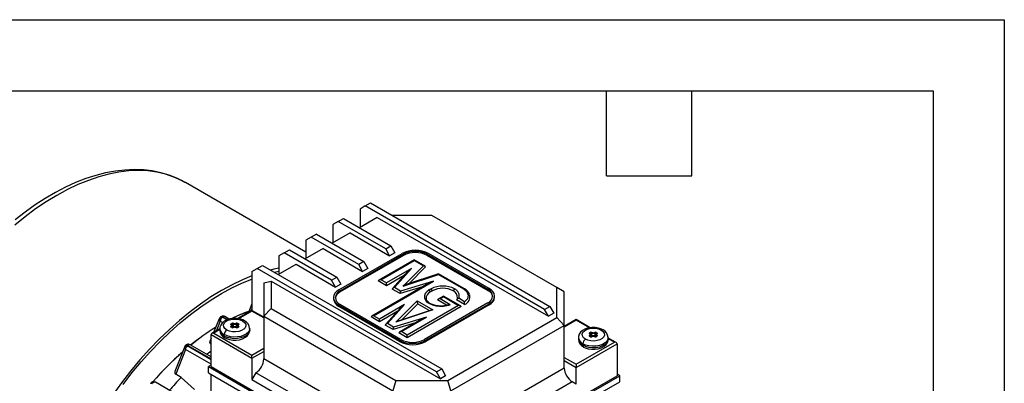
# Model space of a CAD drawing. Header units: inches. Extents: x 0 to 33, y 0 to 25.5.
# Tile 17 of 17: x 22.6 to 33, y 21.7 to 25.5. Entities that reach past the tile are written whole.
import ezdxf

# ---------------------------------------------------------------- set-up
doc = ezdxf.new("R2010")
doc.units = ezdxf.units.IN
doc.header["$LTSCALE"] = 3
doc.header["$MEASUREMENT"] = 0
doc.layers.add('TEXT', color=140, linetype='Continuous', lineweight=25)

msp = doc.modelspace()

# ---------------------------------------------------------------- linework, layer by layer
at = {"color": 7, "linetype": 'Continuous'}
for p, q in [((0, 25.5), (33, 25.5)), ((33, 25.5), (33, 0))]:
    msp.add_line(p, q, dxfattribs=at)
for p, q in [((24.353, 23.78), (24.349, 23.782)), ((25.626, 23.045), (24.353, 23.78)), ((26.252, 23.533), (26.197, 23.501)), ((26.197, 23.501), (26.197, 23.308)), ((26.252, 23.533), (26.308, 23.565)), ((28.145, 22.44), (26.252, 23.533)), ((26.308, 23.565), (28.201, 22.472)), ((25.967, 23.368), (26.023, 23.401)), ((26.023, 23.401), (26.524, 23.111)), ((26.378, 23.413), (26.19, 23.304)), ((26.378, 23.413), (28.187, 22.368)), ((26.957, 23.431), (26.54, 23.431)), ((28.275, 22.671), (26.957, 23.431)), ((25.967, 23.368), (25.911, 23.336)), ((25.911, 23.336), (25.911, 23.143)), ((26.468, 23.079), (25.967, 23.368)), ((25.682, 23.204), (25.626, 23.171)), ((25.737, 23.236), (25.682, 23.204)), ((26.183, 22.914), (25.682, 23.204)), ((25.737, 23.236), (26.238, 22.947)), ((26.092, 23.248), (25.904, 23.139)), ((26.092, 23.248), (26.51, 23.007)), ((25.807, 23.083), (25.619, 22.975)), ((25.626, 23.171), (25.626, 22.979)), ((25.807, 23.083), (26.225, 22.842)), ((26.468, 23.079), (26.524, 23.111)), ((26.524, 23.111), (26.566, 23.039)), ((25.396, 23.039), (25.341, 23.007)), ((25.341, 23.007), (25.341, 22.814)), ((25.396, 23.039), (25.452, 23.071)), ((25.897, 22.75), (25.396, 23.039)), ((25.452, 23.071), (25.953, 22.782)), ((25.974, 22.646), (26.642, 23.032)), ((25.988, 22.638), (26.656, 23.024)), ((26.656, 23.011), (25.988, 22.625)), ((26.51, 23.007), (26.468, 23.079)), ((26.566, 23.039), (26.51, 23.007)), ((26.656, 23.011), (26.656, 23.024)), ((26.907, 23.024), (27.547, 22.654)), ((26.907, 23.024), (26.907, 23.011)), ((26.907, 23.011), (27.547, 22.641)), ((27.561, 22.662), (26.921, 23.032)), ((25.055, 22.842), (25.111, 22.874)), ((25.111, 22.874), (25.167, 22.906)), ((27.004, 21.781), (25.111, 22.874)), ((25.167, 22.906), (27.06, 21.813)), ((25.334, 22.81), (25.522, 22.918)), ((25.522, 22.918), (25.939, 22.677)), ((26.238, 22.947), (26.183, 22.914)), ((26.225, 22.842), (26.183, 22.914)), ((26.28, 22.874), (26.225, 22.842)), ((26.238, 22.947), (26.28, 22.874)), ((26.769, 22.965), (26.396, 22.75)), ((26.416, 22.755), (26.769, 22.959)), ((26.866, 22.902), (26.651, 22.687)), ((26.89, 22.891), (26.711, 22.711)), ((26.884, 22.899), (26.769, 22.965)), ((26.769, 22.965), (26.769, 22.959)), ((26.769, 22.959), (26.866, 22.902)), ((25.055, 22.842), (25.055, 22.431)), ((25.293, 22.834), (25.341, 22.844)), ((25.897, 22.75), (25.953, 22.782)), ((25.953, 22.782), (25.995, 22.709)), ((26.741, 22.872), (26.476, 22.72)), ((26.663, 22.799), (26.476, 22.691)), ((26.678, 22.815), (26.54, 22.662)), ((26.56, 22.671), (26.741, 22.872)), ((26.651, 22.687), (27.025, 22.811)), ((27.027, 22.816), (26.685, 22.703)), ((27.025, 22.811), (27.289, 22.658)), ((27.299, 22.659), (27.027, 22.816)), ((25.181, 22.721), (25.259, 22.74)), ((25.181, 22.721), (25.181, 22.368)), ((25.259, 22.74), (25.259, 22.451)), ((25.259, 22.74), (27.046, 21.709)), ((25.939, 22.677), (25.897, 22.75)), ((25.995, 22.709), (25.939, 22.677)), ((26.899, 22.703), (26.322, 22.37)), ((26.341, 22.374), (26.973, 22.739)), ((26.476, 22.691), (26.388, 22.742)), ((26.476, 22.72), (26.416, 22.755)), ((26.476, 22.691), (26.476, 22.72)), ((26.624, 22.634), (26.56, 22.671)), ((26.857, 22.679), (26.62, 22.608)), ((26.973, 22.739), (26.624, 22.634)), ((28.275, 22.355), (28.275, 22.671)), ((28.354, 22.625), (28.275, 22.671)), ((25.916, 22.566), (25.916, 22.553)), ((25.988, 22.625), (25.988, 22.638)), ((26.62, 22.608), (26.537, 22.656)), ((26.947, 22.658), (26.927, 22.646)), ((26.961, 22.637), (26.941, 22.626)), ((27.08, 22.582), (27.022, 22.549)), ((27.042, 22.554), (27.08, 22.576)), ((27.258, 22.479), (27.08, 22.582)), ((27.08, 22.582), (27.08, 22.576)), ((27.08, 22.576), (27.238, 22.484)), ((27.547, 22.641), (27.547, 22.654)), ((27.618, 22.569), (27.618, 22.582)), ((28.354, 22.272), (28.354, 22.625)), ((25.055, 22.499), (25.018, 22.409)), ((26.614, 22.116), (25.974, 22.485)), ((25.974, 22.472), (25.974, 22.485)), ((26.614, 22.103), (25.974, 22.472)), ((26.628, 22.124), (25.988, 22.493)), ((26.667, 22.492), (26.402, 22.339)), ((26.486, 22.291), (26.667, 22.492)), ((26.577, 22.307), (26.802, 22.532)), ((26.637, 22.331), (26.806, 22.501)), ((27.238, 22.484), (26.695, 22.17)), ((27.265, 22.471), (26.695, 22.142)), ((26.802, 22.532), (26.967, 22.436)), ((26.806, 22.501), (26.931, 22.429)), ((27.547, 22.509), (26.879, 22.124)), ((26.893, 22.116), (27.561, 22.501)), ((27.561, 22.488), (26.893, 22.103)), ((27.112, 22.485), (27.015, 22.541)), ((27.15, 22.491), (27.042, 22.554)), ((27.302, 22.493), (27.217, 22.542)), ((27.302, 22.522), (27.239, 22.558)), ((27.561, 22.501), (27.561, 22.488)), ((28.145, 22.44), (28.201, 22.472)), ((28.201, 22.472), (28.243, 22.4)), ((24.729, 22.364), (24.723, 22.361)), ((24.743, 22.359), (24.744, 22.358)), ((24.791, 22.331), (24.744, 22.358)), ((24.749, 22.363), (24.75, 22.362)), ((24.75, 22.362), (24.799, 22.334)), ((24.816, 22.339), (24.77, 22.365)), ((25.055, 22.431), (24.905, 22.344)), ((25.055, 22.424), (24.914, 22.343)), ((25.046, 22.426), (25.055, 22.447)), ((25.181, 22.358), (25.055, 22.431)), ((25.055, 22.424), (25.055, 22.431)), ((25.181, 22.352), (25.055, 22.424)), ((25.181, 22.368), (25.259, 22.451)), ((25.181, 22.368), (26.545, 21.58)), ((25.181, 22.368), (25.181, 21.998)), ((25.259, 22.451), (26.577, 21.69)), ((26.402, 22.311), (26.314, 22.361)), ((26.402, 22.339), (26.341, 22.374)), ((26.589, 22.418), (26.402, 22.311)), ((26.603, 22.434), (26.466, 22.282)), ((26.898, 22.358), (26.55, 22.254)), ((26.967, 22.436), (26.577, 22.307)), ((26.947, 22.434), (26.611, 22.322)), ((26.634, 22.206), (26.898, 22.358)), ((27.125, 21.69), (28.275, 22.355)), ((28.187, 22.368), (28.145, 22.44)), ((28.243, 22.4), (28.187, 22.368)), ((28.275, 22.355), (28.354, 22.272)), ((24.713, 22.347), (24.651, 22.197)), ((24.722, 22.316), (24.679, 22.213)), ((24.722, 22.316), (24.715, 22.326)), ((24.746, 22.302), (24.722, 22.316)), ((24.836, 22.29), (24.843, 22.293)), ((24.843, 22.249), (24.836, 22.253)), ((24.838, 22.257), (24.838, 22.254)), ((24.845, 22.25), (24.838, 22.253)), ((24.839, 22.285), (24.846, 22.289)), ((24.839, 22.278), (24.839, 22.285)), ((24.844, 22.25), (24.844, 22.268)), ((24.846, 22.263), (24.844, 22.262)), ((24.848, 22.258), (24.844, 22.255)), ((24.846, 22.263), (24.846, 22.289)), ((24.856, 22.289), (24.856, 22.263)), ((24.893, 22.263), (24.893, 22.289)), ((24.905, 22.255), (24.9, 22.258)), ((24.903, 22.289), (24.91, 22.285)), ((24.903, 22.263), (24.903, 22.289)), ((24.905, 22.262), (24.903, 22.263)), ((24.911, 22.253), (24.904, 22.25)), ((24.905, 22.268), (24.905, 22.25)), ((24.906, 22.293), (24.912, 22.29)), ((24.912, 22.253), (24.906, 22.249)), ((24.91, 22.285), (24.91, 22.278)), ((24.911, 22.254), (24.911, 22.257)), ((26.402, 22.311), (26.402, 22.339)), ((26.546, 22.228), (26.463, 22.276)), ((26.55, 22.254), (26.486, 22.291)), ((26.783, 22.298), (26.546, 22.228)), ((26.825, 22.323), (26.614, 22.201)), ((27.157, 21.58), (28.354, 22.272)), ((28.479, 22.334), (28.354, 22.262)), ((28.479, 22.328), (28.354, 22.255)), ((28.354, 21.902), (28.354, 22.272)), ((28.629, 22.248), (28.479, 22.334)), ((28.479, 22.334), (28.479, 22.328)), ((28.62, 22.246), (28.479, 22.328)), ((24.624, 21.837), (24.624, 22.175)), ((24.624, 22.175), (25.055, 21.926)), ((24.717, 22.235), (24.632, 22.186)), ((24.717, 22.229), (24.652, 22.191)), ((24.652, 22.191), (25.055, 21.958)), ((24.717, 22.239), (24.717, 22.223)), ((24.763, 22.159), (24.763, 22.175)), ((25.032, 22.223), (25.032, 22.239)), ((26.695, 22.142), (26.606, 22.193)), ((26.695, 22.17), (26.634, 22.206)), ((26.695, 22.142), (26.695, 22.17)), ((28.622, 22.193), (28.629, 22.197)), ((28.629, 22.153), (28.622, 22.157)), ((28.624, 22.161), (28.624, 22.157)), ((28.631, 22.153), (28.624, 22.157)), ((28.625, 22.188), (28.632, 22.192)), ((28.625, 22.182), (28.625, 22.188)), ((28.63, 22.154), (28.63, 22.172)), ((28.632, 22.166), (28.63, 22.165)), ((28.635, 22.162), (28.63, 22.159)), ((28.632, 22.166), (28.632, 22.192)), ((28.642, 22.193), (28.642, 22.167)), ((28.679, 22.167), (28.679, 22.193)), ((28.691, 22.159), (28.686, 22.162)), ((28.689, 22.192), (28.696, 22.188)), ((28.689, 22.166), (28.689, 22.192)), ((28.691, 22.165), (28.689, 22.166)), ((28.697, 22.157), (28.69, 22.153)), ((28.691, 22.172), (28.691, 22.154)), ((28.692, 22.197), (28.699, 22.193)), ((28.699, 22.157), (28.692, 22.153)), ((28.696, 22.188), (28.696, 22.182)), ((28.697, 22.157), (28.697, 22.161)), ((24.346, 22.05), (24.242, 21.785)), ((24.357, 22.063), (24.352, 22.059)), ((24.371, 22.056), (24.372, 22.055)), ((24.624, 21.91), (24.372, 22.055)), ((24.378, 22.06), (24.624, 21.918)), ((24.624, 21.94), (24.403, 22.067)), ((24.624, 22.133), (24.611, 22.102)), ((24.624, 22.081), (24.622, 22.076)), ((24.624, 22.075), (24.622, 22.076)), ((26.614, 22.103), (26.614, 22.116)), ((26.893, 22.103), (26.893, 22.116)), ((28.479, 21.862), (28.883, 22.095)), ((28.479, 21.829), (28.911, 22.079)), ((28.503, 22.143), (28.503, 22.127)), ((28.549, 22.063), (28.549, 22.079)), ((28.818, 22.127), (28.818, 22.143)), ((28.903, 22.09), (28.818, 22.139)), ((28.883, 22.095), (28.818, 22.132)), ((28.911, 22.079), (28.911, 21.741)), ((24.354, 22.017), (24.252, 21.757)), ((24.354, 22.017), (24.348, 22.025)), ((24.624, 21.862), (24.354, 22.017)), ((25.055, 21.958), (25.181, 22.03)), ((25.055, 21.926), (25.181, 21.998)), ((25.055, 21.926), (25.055, 21.958)), ((25.181, 21.998), (25.181, 21.918)), ((24.624, 21.854), (24.596, 21.837)), ((24.596, 21.837), (26.851, 20.536)), ((24.596, 21.773), (24.596, 21.837)), ((24.624, 21.837), (26.851, 20.552)), ((25.055, 21.926), (25.055, 21.701)), ((26.469, 21.174), (25.181, 21.918)), ((28.354, 21.934), (28.479, 21.862)), ((28.354, 21.821), (28.354, 21.902)), ((28.354, 21.902), (28.479, 21.829)), ((28.479, 21.862), (28.479, 21.829)), ((24.309, 21.723), (24.252, 21.757)), ((24.596, 21.773), (26.851, 20.471)), ((24.624, 21.58), (24.624, 21.757)), ((25.097, 21.773), (25.055, 21.701)), ((26.419, 21.01), (25.097, 21.773)), ((26.851, 20.536), (28.939, 21.741)), ((26.851, 20.552), (28.911, 21.741)), ((27.004, 21.781), (27.06, 21.813)), ((27.046, 21.709), (27.004, 21.781)), ((27.101, 21.741), (27.046, 21.709)), ((27.06, 21.813), (27.101, 21.741)), ((28.354, 21.821), (27.233, 21.174)), ((28.479, 21.653), (28.479, 21.829)), ((28.939, 21.741), (28.911, 21.757)), ((28.939, 21.677), (28.939, 21.741)), ((24.707, 21.284), (24.036, 21.672)), ((24.309, 21.723), (24.448, 21.597)), ((25.055, 21.701), (26.419, 20.913)), ((26.577, 21.69), (26.545, 21.58)), ((26.577, 21.69), (27.125, 21.69)), ((26.851, 20.471), (28.939, 21.677)), ((27.157, 21.58), (27.125, 21.69)), ((28.438, 21.677), (27.282, 21.01)), ((28.479, 21.653), (28.438, 21.677))]:
    msp.add_line(p, q)
at = {"flags": 128}
for points in [[(24.349, 23.782), (24.344, 23.785), (24.264, 23.826), (24.181, 23.859), (24.093, 23.884), (24.003, 23.903), (23.91, 23.914), (23.814, 23.917), (23.715, 23.913), (23.614, 23.902), (23.511, 23.883), (23.407, 23.856), (23.301, 23.822), (23.194, 23.78), (23.087, 23.732), (22.98, 23.676), (22.873, 23.613), (22.766, 23.544), (22.66, 23.469), (22.555, 23.387)], [(24.349, 23.782), (24.313, 23.802), (24.23, 23.839), (24.142, 23.869), (24.051, 23.89), (23.956, 23.903), (23.857, 23.907), (23.756, 23.903), (23.652, 23.891), (23.546, 23.87), (23.438, 23.841), (23.329, 23.804), (23.218, 23.759), (23.107, 23.706), (22.995, 23.645), (22.884, 23.577), (22.772, 23.502), (22.662, 23.419), (22.552, 23.33)], [(25.341, 22.877), (25.286, 22.866), (25.251, 22.857)], [(25.055, 22.795), (24.958, 22.755), (24.847, 22.702), (24.735, 22.641), (24.623, 22.573), (24.512, 22.497), (24.402, 22.415), (24.292, 22.325), (24.184, 22.23), (24.078, 22.128), (23.974, 22.02), (23.873, 21.907), (23.775, 21.789), (23.68, 21.667), (23.588, 21.54)], [(23.695, 21.649), (23.789, 21.77), (23.886, 21.886), (23.985, 21.997), (24.088, 22.103), (24.192, 22.204), (24.299, 22.298), (24.406, 22.386), (24.515, 22.467), (24.625, 22.542), (24.735, 22.609), (24.845, 22.669), (24.955, 22.721), (25.055, 22.762)], [(26.927, 22.646), (26.902, 22.628), (26.885, 22.608), (26.877, 22.585), (26.877, 22.562), (26.887, 22.54), (26.904, 22.519), (26.93, 22.502), (26.962, 22.488), (26.998, 22.478), (27.037, 22.474), (27.077, 22.475), (27.115, 22.481), (27.15, 22.491)], [(27.225, 22.562), (27.223, 22.554), (27.218, 22.545)], [(27.289, 22.658), (27.325, 22.628), (27.34, 22.591), (27.332, 22.553), (27.302, 22.522)], [(27.13, 22.489), (27.13, 22.489), (27.098, 22.481), (27.063, 22.477), (27.027, 22.478), (26.993, 22.483), (26.962, 22.493), (26.935, 22.505), (26.915, 22.52), (26.902, 22.536), (26.897, 22.55)], [(24.725, 22.362), (24.719, 22.356), (24.712, 22.346)], [(24.77, 22.365), (24.764, 22.368), (24.759, 22.37)], [(24.759, 22.37), (24.759, 22.37), (24.759, 22.37)], [(24.978, 22.322), (24.961, 22.33), (24.929, 22.34), (24.895, 22.346), (24.859, 22.346), (24.824, 22.341), (24.791, 22.331), (24.761, 22.316), (24.74, 22.297), (24.726, 22.276), (24.718, 22.252), (24.718, 22.239)], [(24.791, 22.223), (24.771, 22.239), (24.759, 22.257), (24.757, 22.276), (24.764, 22.295), (24.78, 22.312), (24.804, 22.326), (24.833, 22.335), (24.866, 22.339), (24.899, 22.338), (24.931, 22.331), (24.958, 22.32)], [(24.958, 22.32), (24.978, 22.304), (24.99, 22.286), (24.992, 22.267), (24.985, 22.248), (24.969, 22.231), (24.945, 22.217), (24.916, 22.208), (24.883, 22.203), (24.849, 22.205), (24.818, 22.212), (24.791, 22.223)], [(24.835, 22.281), (24.834, 22.282), (24.833, 22.283), (24.833, 22.284), (24.833, 22.285), (24.833, 22.287), (24.834, 22.288), (24.835, 22.289), (24.836, 22.29)], [(24.836, 22.253), (24.835, 22.254), (24.834, 22.255), (24.833, 22.256), (24.833, 22.257), (24.833, 22.259), (24.833, 22.26), (24.834, 22.261), (24.835, 22.262)], [(24.837, 22.281), (24.837, 22.281), (24.837, 22.282)], [(24.912, 22.29), (24.914, 22.289), (24.915, 22.288), (24.916, 22.287), (24.916, 22.285), (24.916, 22.284), (24.916, 22.283), (24.915, 22.282), (24.914, 22.281)], [(24.914, 22.262), (24.915, 22.261), (24.916, 22.26), (24.916, 22.259), (24.916, 22.257), (24.916, 22.256), (24.915, 22.255), (24.914, 22.254), (24.912, 22.253)], [(28.764, 22.225), (28.748, 22.233), (28.715, 22.244), (28.681, 22.25), (28.645, 22.25), (28.61, 22.245), (28.577, 22.235), (28.548, 22.219), (28.526, 22.2), (28.512, 22.179), (28.504, 22.156), (28.504, 22.142)], [(25.032, 22.24), (25.029, 22.223), (25.018, 22.202), (24.998, 22.183), (24.971, 22.168), (24.939, 22.156), (24.903, 22.15), (24.865, 22.149), (24.828, 22.153), (24.793, 22.162), (24.763, 22.175)], [(25.032, 22.223), (25.029, 22.207), (25.018, 22.186), (24.998, 22.167), (24.971, 22.152), (24.939, 22.14), (24.903, 22.134), (24.865, 22.132), (24.828, 22.136), (24.793, 22.145), (24.763, 22.159)], [(24.771, 22.141), (24.787, 22.133), (24.819, 22.122), (24.854, 22.117), (24.89, 22.116), (24.925, 22.121), (24.958, 22.131), (24.987, 22.147), (25.009, 22.166), (25.023, 22.187), (25.031, 22.21), (25.031, 22.224)], [(28.577, 22.127), (28.557, 22.142), (28.545, 22.161), (28.543, 22.18), (28.55, 22.199), (28.566, 22.216), (28.59, 22.23), (28.619, 22.239), (28.652, 22.243), (28.686, 22.242), (28.717, 22.235), (28.744, 22.223)], [(28.744, 22.223), (28.764, 22.208), (28.776, 22.19), (28.778, 22.17), (28.771, 22.151), (28.755, 22.134), (28.731, 22.12), (28.702, 22.111), (28.669, 22.107), (28.635, 22.108), (28.604, 22.115), (28.577, 22.127)], [(28.621, 22.185), (28.62, 22.186), (28.619, 22.187), (28.619, 22.188), (28.619, 22.189), (28.619, 22.19), (28.62, 22.191), (28.621, 22.192), (28.622, 22.193)], [(28.622, 22.157), (28.621, 22.158), (28.62, 22.159), (28.619, 22.16), (28.619, 22.161), (28.619, 22.162), (28.619, 22.163), (28.62, 22.164), (28.621, 22.165)], [(28.623, 22.184), (28.623, 22.185), (28.623, 22.185)], [(28.699, 22.193), (28.7, 22.192), (28.701, 22.191), (28.702, 22.19), (28.702, 22.189), (28.702, 22.188), (28.702, 22.187), (28.701, 22.186), (28.7, 22.185)], [(28.7, 22.165), (28.701, 22.164), (28.702, 22.163), (28.702, 22.162), (28.702, 22.161), (28.702, 22.16), (28.701, 22.159), (28.7, 22.158), (28.699, 22.157)], [(24.355, 22.061), (24.349, 22.054), (24.344, 22.046)], [(24.371, 22.056), (24.363, 22.06), (24.357, 22.061), (24.353, 22.06), (24.352, 22.056)], [(24.376, 22.061), (24.379, 22.066), (24.381, 22.069), (24.384, 22.072), (24.387, 22.073), (24.387, 22.073)], [(24.376, 22.061), (24.377, 22.06), (24.378, 22.06)], [(24.403, 22.067), (24.395, 22.071), (24.387, 22.073)], [(24.611, 22.101), (24.609, 22.097), (24.61, 22.089), (24.615, 22.082), (24.622, 22.076)], [(28.818, 22.143), (28.815, 22.126), (28.804, 22.106), (28.784, 22.087), (28.758, 22.071), (28.725, 22.06), (28.689, 22.053), (28.651, 22.052), (28.614, 22.056), (28.579, 22.065), (28.549, 22.079)], [(28.818, 22.127), (28.815, 22.11), (28.804, 22.089), (28.784, 22.071), (28.758, 22.055), (28.725, 22.044), (28.689, 22.037), (28.651, 22.036), (28.614, 22.04), (28.579, 22.049), (28.549, 22.063)], [(28.557, 22.044), (28.573, 22.036), (28.605, 22.026), (28.64, 22.02), (28.676, 22.02), (28.711, 22.025), (28.744, 22.035), (28.773, 22.051), (28.795, 22.069), (28.809, 22.091), (28.817, 22.114), (28.817, 22.127)], [(24.576, 21.967), (24.597, 21.984), (24.624, 22.005)], [(23.984, 21.661), (23.988, 21.663), (23.994, 21.663), (24.004, 21.659)], [(24.004, 21.659), (24.005, 21.666), (24.007, 21.671), (24.01, 21.675), (24.013, 21.676), (24.014, 21.677)], [(24.036, 21.671), (24.025, 21.676), (24.014, 21.677)]]:
    msp.add_lwpolyline(points, dxfattribs=at)
for centre, radius, start, end in [((26.781, 22.763), 0.303, 62.6097, 117.3903), ((26.781, 22.782), 0.272, 62.6097, 117.3903), ((26.781, 22.769), 0.272, 62.6097, 117.3903), ((27.071, 22.419), 0.269, 62.6097, 117.3903), ((26.004, 22.566), 0.0859, 110.7834, 249.2166), ((26.026, 22.542), 0.0917, 114.8441, 169.09), ((26.015, 22.566), 0.0774, 110.7834, 249.2166), ((26.967, 22.559), 0.0715, 111.7881, 186.7843), ((26.91, 22.62), 0.0308, 9.5993, 57.077), ((26.931, 22.632), 0.0308, 9.5993, 57.077), ((27.071, 22.424), 0.24, 62.6097, 117.3903), ((27.212, 22.632), 0.0308, 122.923, 170.4007), ((27.152, 22.569), 0.074, 354.8937, 66.7865), ((27.168, 22.586), 0.0764, 338.1033, 69.5384), ((27.295, 22.65), 0.00992, 65.7417, 125.5589), ((27.248, 22.557), 0.114, 20.6029, 63.5489), ((27.271, 22.574), 0.0874, 290.8386, 14.6029), ((27.519, 22.582), 0.0774, 290.7834, 69.2166), ((27.508, 22.558), 0.0917, 10.91, 65.1559), ((27.53, 22.582), 0.0859, 290.7834, 69.2166), ((27.52, 22.579), 0.099, 294.3747, 354.3052), ((26.015, 22.563), 0.099, 185.6948, 245.6253), ((27.147, 22.439), 0.0522, 86.31, 108.1158), ((27.241, 22.532), 0.026, 94.2107, 157.2405), ((26.973, 22.499), 0.329, 358.9365, 3.9949), ((24.759, 22.316), 0.0452, 109.8611, 168.0357), ((24.777, 22.314), 0.0551, 126.1587, 177.1769), ((24.733, 22.348), 0.0155, 45.2231, 123.4755), ((24.75, 22.332), 0.0389, 80.1779, 125.9257), ((24.738, 22.348), 0.0184, 53.4411, 125.2405), ((26.388, 19.989), 2.885, 124.6319, 124.7588), ((24.759, 22.358), 0.0115, 93.6048, 158.3156), ((24.763, 22.348), 0.019, 66.8225, 131.7919), ((25.606, 20.79), 1.731, 109.715, 116.0889), ((25.596, 20.815), 1.705, 109.6989, 115.8193), ((25.973, 20.136), 2.483, 121.6273, 129.0489), ((25.98, 20.127), 2.494, 121.6669, 129.0324), ((24.731, 22.337), 0.0199, 155.4085, 215.7265), ((24.828, 22.271), 0.0117, 305.3245, 54.6755), ((24.836, 22.279), 0.00245, 53.2354, 116.683), ((24.833, 22.257), 0.00523, 4.0302, 68.0316), ((24.833, 22.285), 0.00605, 2.6055, 57.3945), ((24.837, 22.252), 0.00198, 65.686, 125.6182), ((24.841, 22.281), 0.00395, 114.3645, 174.6724), ((24.836, 22.279), 0.00217, 356.9311, 47.4496), ((24.84, 22.255), 0.00335, 126.6498, 177.6954), ((24.839, 22.256), 0.00236, 201.2135, 252.2481), ((24.83, 22.268), 0.0132, 305.3245, 54.6755), ((24.851, 22.277), 0.0185, 69.2744, 117.0775), ((24.84, 22.288), 0.00605, 2.6055, 57.3945), ((24.844, 22.248), 0.00198, 66.03, 125.5881), ((24.851, 22.266), 0.0185, 242.9225, 290.7256), ((24.851, 22.262), 0.0141, 242.9755, 291.3661), ((24.851, 22.278), 0.0123, 69.2744, 117.0775), ((24.851, 22.252), 0.0123, 69.2744, 117.0775), ((24.852, 22.263), 0.00605, 182.6055, 237.3945), ((24.851, 22.253), 0.00612, 69.0974, 117.2545), ((24.848, 22.264), 0.0074, 314.602, 358.6675), ((24.874, 22.315), 0.0605, 249.7652, 290.2348), ((24.863, 22.289), 0.0074, 134.602, 178.6675), ((24.874, 22.34), 0.0541, 249.7652, 290.2348), ((24.874, 22.314), 0.0541, 249.7652, 290.2348), ((24.857, 22.248), 0.00144, 41.0813, 103.9555), ((24.874, 22.339), 0.0478, 249.7652, 290.2348), ((24.874, 22.204), 0.0478, 69.7652, 110.2348), ((24.897, 22.277), 0.0185, 62.9225, 110.7256), ((24.886, 22.289), 0.0074, 1.3325, 45.398), ((24.897, 22.266), 0.0185, 249.2744, 297.0775), ((24.892, 22.248), 0.00145, 76.787, 138.819), ((24.897, 22.263), 0.0145, 249.2342, 296.4242), ((24.897, 22.278), 0.0123, 62.9225, 110.7256), ((24.897, 22.252), 0.0123, 62.9225, 110.7256), ((24.9, 22.264), 0.0074, 181.3325, 225.398), ((24.897, 22.253), 0.00612, 62.7565, 110.8916), ((24.897, 22.263), 0.00605, 302.6055, 357.3945), ((24.909, 22.288), 0.00605, 122.6055, 177.3945), ((24.905, 22.248), 0.00198, 54.4033, 114.0682), ((24.918, 22.268), 0.0132, 125.3245, 234.6755), ((24.921, 22.271), 0.0117, 125.3245, 234.6755), ((24.916, 22.285), 0.00605, 122.6055, 177.3945), ((24.908, 22.281), 0.00387, 5.0408, 66.4468), ((24.911, 22.282), 0.0013, 298.8028, 346.5799), ((24.913, 22.279), 0.00216, 131.2593, 183.1272), ((24.913, 22.279), 0.00246, 63.4084, 125.543), ((24.916, 22.257), 0.00523, 111.9684, 175.9698), ((24.909, 22.255), 0.00336, 2.9198, 53.3134), ((24.91, 22.256), 0.00243, 288.657, 338.8267), ((24.911, 22.252), 0.00198, 54.3818, 114.314), ((24.969, 22.305), 0.0189, 64.0408, 127.2537), ((24.937, 22.237), 0.0934, 1.5899, 64.5354), ((24.793, 22.245), 0.0765, 184.9216, 246.8159), ((24.793, 22.229), 0.0764, 184.4583, 246.8619), ((24.811, 22.225), 0.0934, 181.5899, 244.5354), ((24.823, 22.172), 0.0605, 122.6055, 177.3945), ((24.783, 22.157), 0.0198, 174.3803, 234.2938), ((28.614, 22.175), 0.0117, 305.3245, 54.6755), ((28.622, 22.182), 0.00245, 53.2354, 116.683), ((28.619, 22.161), 0.00523, 4.0302, 68.0316), ((28.619, 22.188), 0.00605, 2.6055, 57.3945), ((28.623, 22.155), 0.00198, 65.686, 125.6182), ((28.627, 22.185), 0.00395, 114.3645, 174.6724), ((28.622, 22.183), 0.00217, 356.9311, 47.4496), ((28.626, 22.158), 0.00335, 126.6498, 177.6954), ((28.625, 22.159), 0.00236, 201.2135, 252.2481), ((28.616, 22.172), 0.0132, 305.3245, 54.6755), ((28.637, 22.181), 0.0185, 69.2744, 117.0775), ((28.626, 22.192), 0.00605, 2.6055, 57.3945), ((28.637, 22.169), 0.0185, 242.9225, 290.7256), ((28.63, 22.151), 0.00198, 66.03, 125.5881), ((28.637, 22.166), 0.0141, 242.9755, 291.3661), ((28.637, 22.181), 0.0123, 69.2744, 117.0775), ((28.637, 22.156), 0.0123, 69.2744, 117.0775), ((28.638, 22.167), 0.00605, 182.6055, 237.3945), ((28.637, 22.156), 0.00612, 69.0974, 117.2545), ((28.634, 22.167), 0.0074, 314.602, 358.6675), ((28.66, 22.219), 0.0605, 249.7652, 290.2348), ((28.649, 22.193), 0.0074, 134.602, 178.6675), ((28.66, 22.244), 0.0541, 249.7652, 290.2348), ((28.66, 22.218), 0.0541, 249.7652, 290.2348), ((28.643, 22.151), 0.00144, 41.0813, 103.9555), ((28.66, 22.243), 0.0478, 249.7652, 290.2348), ((28.66, 22.107), 0.0478, 69.7652, 110.2348), ((28.683, 22.181), 0.0185, 62.9225, 110.7256), ((28.672, 22.193), 0.0074, 1.3325, 45.398), ((28.683, 22.169), 0.0185, 249.2744, 297.0775), ((28.678, 22.151), 0.00145, 76.787, 138.819), ((28.684, 22.166), 0.0145, 249.2342, 296.4242), ((28.684, 22.181), 0.0123, 62.9225, 110.7256), ((28.684, 22.156), 0.0123, 62.9225, 110.7256), ((28.687, 22.167), 0.0074, 181.3325, 225.398), ((28.684, 22.156), 0.00612, 62.7565, 110.8916), ((28.683, 22.167), 0.00605, 302.6055, 357.3945), ((28.695, 22.192), 0.00605, 122.6055, 177.3945), ((28.691, 22.151), 0.00198, 54.4033, 114.0682), ((28.704, 22.172), 0.0132, 125.3245, 234.6755), ((28.707, 22.175), 0.0117, 125.3245, 234.6755), ((28.702, 22.188), 0.00605, 122.6055, 177.3945), ((28.694, 22.185), 0.00387, 5.0408, 66.4468), ((28.697, 22.185), 0.0013, 298.8028, 346.5799), ((28.699, 22.182), 0.00246, 63.4084, 125.543), ((28.699, 22.183), 0.00216, 131.2593, 183.1272), ((28.702, 22.161), 0.00523, 111.9684, 175.9698), ((28.695, 22.158), 0.00336, 2.9198, 53.3134), ((28.696, 22.159), 0.00243, 288.657, 338.8267), ((28.697, 22.155), 0.00198, 54.3818, 114.314), ((28.755, 22.208), 0.0189, 64.0408, 127.2537), ((28.723, 22.141), 0.0934, 1.5899, 64.5354), ((24.364, 22.038), 0.021, 159.1617, 219.5159), ((24.394, 22.015), 0.0472, 119.6017, 167.8692), ((24.409, 22.015), 0.0555, 133.0124, 177.0772), ((24.384, 22.031), 0.042, 85.656, 133.4053), ((24.365, 22.047), 0.0176, 51.8995, 127.3329), ((26.865, 19.399), 3.645, 133.0788, 133.1914), ((24.396, 22.046), 0.0227, 70.9811, 141.5342), ((26.753, 22.384), 0.303, 242.6097, 297.3903), ((26.753, 22.371), 0.303, 242.6097, 297.3903), ((26.753, 22.365), 0.272, 242.6097, 297.3903), ((28.579, 22.149), 0.0765, 184.9216, 246.8159), ((28.579, 22.133), 0.0764, 184.4583, 246.8619), ((28.597, 22.129), 0.0934, 181.5899, 244.5354), ((28.61, 22.076), 0.0605, 122.6055, 177.3945), ((28.569, 22.061), 0.0198, 174.3803, 234.2938), ((26.48, 19.536), 3.268, 131.3341, 139.0461), ((26.468, 19.547), 3.252, 131.3428, 139.0668), ((24.999, 21.926), 0.182, 302.6055, 357.3945), ((24.261, 21.775), 0.0208, 153.4516, 243.6623), ((28.536, 21.83), 0.182, 182.6055, 237.3945), ((24.018, 21.633), 0.0435, 94.5169, 141.0047), ((24.029, 21.645), 0.027, 75.5888, 150.0968), ((26.76, 19.335), 3.422, 135.7389, 138.8569)]:
    msp.add_arc(centre, radius, start, end)
for centre, major_axis, ratio, start_param, end_param in [((26.866, 22.886), (0.0245, 0.0032), 0.647206, 0.115908, 1.485346), ((26.741, 22.856), (0.0756, 0.0613), 0.12895, 1.466628, 2.460281), ((27.025, 22.795), (0.0022, 0.0214), 0.112525, 0.050507, 0.734809), ((26.416, 22.739), (0.0278, 0), 0.577382, 1.570796, 2.940235), ((26.56, 22.655), (0.024, 0.0038), 0.657387, 1.466628, 2.836066), ((26.651, 22.671), (0.053, 0.0328), 0.221234, 0.750537, 1.434839), ((26.973, 22.723), (0.104, 0.045), 0.130888, 1.514403, 2.29972), ((26.624, 22.618), (0.0025, 0.0213), 0.130888, 0.728924, 2.098362), ((26.667, 22.476), (0.0756, 0.0613), 0.12895, 1.466628, 2.460281), ((26.802, 22.516), (-0.0032, 0.0245), 0.111485, 4.04298, 5.412418), ((27.042, 22.538), (0.0278, 0), 0.577382, 1.570796, 2.940235), ((27.238, 22.468), (0.0278, 0), 0.577382, 0.201358, 1.570796), ((26.341, 22.358), (0.0278, 0), 0.577382, 1.570796, 2.940235), ((26.898, 22.342), (0.104, 0.045), 0.130888, 1.514403, 2.29972), ((26.967, 22.42), (0.032, -0.0033), 0.497157, 1.621304, 2.305606), ((26.486, 22.275), (0.024, 0.0038), 0.657387, 1.466628, 2.836066), ((26.55, 22.238), (0.0025, 0.0213), 0.130888, 0.728924, 2.098362), ((26.577, 22.29), (0.053, 0.0328), 0.221234, 0.750537, 1.434839), ((24.652, 22.175), (0.0278, 0), 0.577382, 1.570796, 3.141593), ((26.634, 22.19), (0.0278, 0), 0.577382, 1.570796, 2.940235), ((28.883, 22.079), (0.0278, 0), 0.577382, 0, 1.570796)]:
    msp.add_ellipse(centre, major_axis=major_axis, ratio=ratio, start_param=start_param, end_param=end_param)
at = {"layer": 'TEXT'}
for p, q in [((0.75, 24.75), (32.25, 24.75)), ((28.8, 23.85), (28.8, 24.75)), ((29.7, 23.85), (29.7, 24.75)), ((32.25, 24.75), (32.25, 0.75)), ((28.8, 23.85), (29.7, 23.85))]:
    msp.add_line(p, q, dxfattribs=at)

doc.saveas('drawing.dxf')
